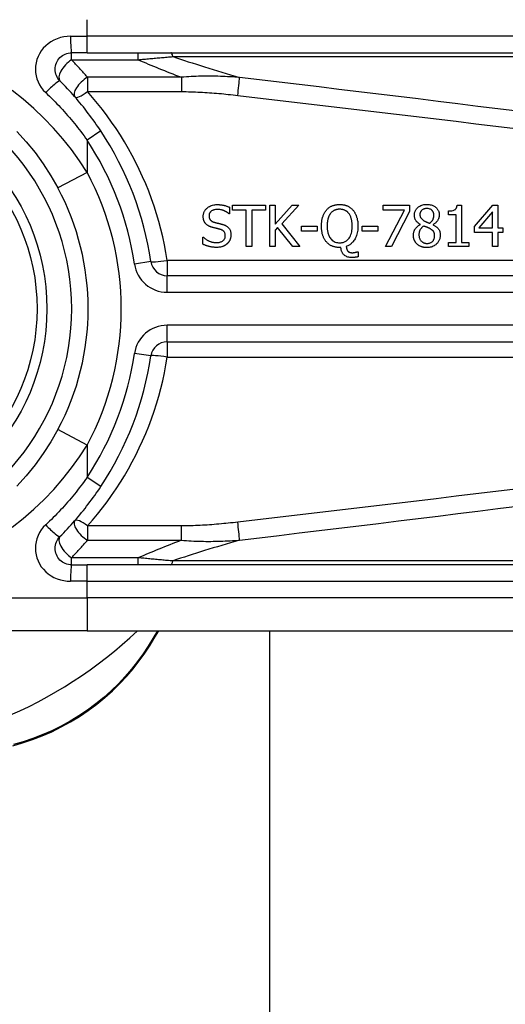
# Model space of a CAD drawing. Header units: inches. Extents: x 17 to 570, y 51 to 268.
# Tile 67 of 211: x 75.674 to 76.253, y 162.495 to 163.669. Entities that reach past the tile are written whole.
import ezdxf

# ---------------------------------------------------------------- set-up
doc = ezdxf.new("R2010")
doc.units = ezdxf.units.IN
doc.header["$MEASUREMENT"] = 0
doc.layers.add('Visible Edges(ANSI)', color=7, linetype='Continuous', lineweight=25)
doc.layers.add('Visible Tangent Edges(ANSI)', color=7, linetype='Continuous', lineweight=25)

msp = doc.modelspace()

# ---------------------------------------------------------------- linework, layer by layer
at = {"layer": 'Visible Edges(ANSI)'}
for p, q in [((75.7547, 163.6292), (75.7363, 163.6292)), ((75.7547, 163.6292), (76.4038, 163.6292)), ((75.9244, 163.4451), (75.9244, 163.4372)), ((75.928, 163.4474), (75.9675, 163.4474)), ((75.928, 163.4415), (75.928, 163.4474)), ((75.9675, 163.4474), (75.9675, 163.4415)), ((75.9725, 163.3982), (75.9725, 163.4474)), ((75.9725, 163.4474), (75.9791, 163.4474)), ((75.9791, 163.4474), (75.9791, 163.4248)), ((75.9791, 163.4248), (75.9992, 163.4474)), ((76.0072, 163.4474), (75.9868, 163.4254)), ((75.9992, 163.4474), (76.0072, 163.4474)), ((76.1076, 163.4416), (76.1076, 163.4474)), ((76.1076, 163.4474), (76.1389, 163.4474)), ((76.1389, 163.4474), (76.1389, 163.44)), ((76.1959, 163.4475), (76.201, 163.4475)), ((76.201, 163.4475), (76.201, 163.4032)), ((76.2165, 163.422), (76.2385, 163.4474)), ((76.2385, 163.4474), (76.2445, 163.4474)), ((76.2445, 163.4474), (76.2445, 163.4204)), ((75.9244, 163.4372), (75.9239, 163.4372)), ((75.9445, 163.4415), (75.928, 163.4415)), ((75.9445, 163.3982), (75.9445, 163.4415)), ((75.9675, 163.4415), (75.951, 163.4415)), ((75.951, 163.4415), (75.951, 163.3982)), ((76.133, 163.4416), (76.1076, 163.4416)), ((76.1105, 163.3982), (76.133, 163.4416)), ((76.1389, 163.44), (76.1176, 163.3982)), ((76.1857, 163.4362), (76.1857, 163.4407)), ((76.1946, 163.4362), (76.1857, 163.4362)), ((76.1946, 163.4032), (76.1946, 163.4362)), ((76.2382, 163.4396), (76.2217, 163.4204)), ((76.2382, 163.4204), (76.2382, 163.4396)), ((75.9819, 163.421), (75.9791, 163.4178)), ((75.9999, 163.3982), (75.9819, 163.421)), ((75.9868, 163.4254), (76.0084, 163.3982)), ((76.0103, 163.4167), (76.0103, 163.4227)), ((76.0103, 163.4227), (76.029, 163.4227)), ((76.029, 163.4227), (76.029, 163.4167)), ((76.0828, 163.4167), (76.0828, 163.4227)), ((76.0828, 163.4227), (76.1014, 163.4227)), ((76.1014, 163.4227), (76.1014, 163.4167)), ((76.1521, 163.4244), (76.1521, 163.4246)), ((76.1671, 163.4244), (76.1671, 163.4242)), ((76.2165, 163.4151), (76.2165, 163.422)), ((76.2217, 163.4204), (76.2382, 163.4204)), ((76.2445, 163.4204), (76.2504, 163.4204)), ((76.2504, 163.4204), (76.2504, 163.4151)), ((75.8929, 163.4093), (75.8934, 163.4093)), ((75.8929, 163.4011), (75.8929, 163.4093)), ((75.9791, 163.4178), (75.9791, 163.3982)), ((76.029, 163.4167), (76.0103, 163.4167)), ((76.1014, 163.4167), (76.0828, 163.4167)), ((76.2382, 163.4151), (76.2165, 163.4151)), ((76.2382, 163.3982), (76.2382, 163.4151)), ((76.2445, 163.4151), (76.2445, 163.3982)), ((76.2504, 163.4151), (76.2445, 163.4151)), ((75.951, 163.3982), (75.9445, 163.3982)), ((75.9791, 163.3982), (75.9725, 163.3982)), ((76.0084, 163.3982), (75.9999, 163.3982)), ((76.0573, 163.3971), (76.0558, 163.3971)), ((76.1176, 163.3982), (76.1105, 163.3982)), ((76.1857, 163.4032), (76.1946, 163.4032)), ((76.1857, 163.3982), (76.1857, 163.4032)), ((76.2097, 163.3982), (76.1857, 163.3982)), ((76.201, 163.4032), (76.2097, 163.4032)), ((76.2097, 163.4032), (76.2097, 163.3982)), ((76.2445, 163.3982), (76.2382, 163.3982)), ((76.0769, 163.3921), (76.0778, 163.3921)), ((76.0778, 163.3921), (76.0778, 163.3861)), ((76.5022, 163.3635), (75.8502, 163.3635)), ((75.8502, 163.2848), (76.5022, 163.2848)), ((75.7363, 163.019), (75.7547, 163.019)), ((76.4038, 163.019), (75.7547, 163.019)), ((75.7547, 162.9403), (75.5175, 162.9403)), ((75.7547, 162.9403), (76.4038, 162.9403)), ((75.8357, 162.9326), (75.8401, 162.9403)), ((75.9725, 149.3791), (75.9725, 162.9403))]:
    msp.add_line(p, q, dxfattribs=at)
at = {"layer": 'Visible Edges(ANSI)', "flags": 128}
for points in [[(75.7224, 163.5956), (75.7211, 163.5971), (75.72, 163.5986), (75.719, 163.6003), (75.7181, 163.602), (75.7175, 163.6038), (75.717, 163.6057), (75.7167, 163.6076), (75.7166, 163.6095), (75.7167, 163.6115), (75.717, 163.6134), (75.7175, 163.6153), (75.7181, 163.6171), (75.719, 163.6188), (75.72, 163.6205), (75.7211, 163.6221), (75.7224, 163.6235), (75.7238, 163.6248), (75.7254, 163.6259), (75.727, 163.6269), (75.7288, 163.6277), (75.7306, 163.6284), (75.7324, 163.6289), (75.7344, 163.6291), (75.7363, 163.6292)], [(75.7711, 163.536), (75.7694, 163.5386), (75.7675, 163.5413), (75.7657, 163.5439), (75.7639, 163.5466), (75.762, 163.5492), (75.7601, 163.5518), (75.7582, 163.5544), (75.7562, 163.557), (75.7542, 163.5595), (75.7523, 163.562), (75.7503, 163.5646), (75.7482, 163.5671), (75.7462, 163.5696), (75.7441, 163.572), (75.742, 163.5745), (75.7399, 163.5769), (75.7378, 163.5793), (75.7356, 163.5817), (75.7335, 163.5841), (75.7313, 163.5864), (75.7291, 163.5888), (75.7269, 163.5911), (75.7246, 163.5934), (75.7224, 163.5956)], [(75.671, 163.5354), (75.6821, 163.5231), (75.6927, 163.5102), (75.7026, 163.4967), (75.7117, 163.4826), (75.72, 163.4682)], [(75.8932, 163.4342), (75.8933, 163.435), (75.8933, 163.4358), (75.8934, 163.4366), (75.8936, 163.4373), (75.8938, 163.4381), (75.8941, 163.4389), (75.8944, 163.4396), (75.8947, 163.4403), (75.8951, 163.441), (75.8956, 163.4417), (75.8961, 163.4423), (75.8966, 163.4429), (75.8971, 163.4435), (75.8978, 163.4441), (75.8986, 163.4448), (75.8995, 163.4454), (75.9005, 163.4461), (75.9017, 163.4466), (75.903, 163.4472), (75.9043, 163.4476), (75.9057, 163.4479), (75.907, 163.4481), (75.9084, 163.4482), (75.9098, 163.4482)], [(75.9102, 163.4426), (75.9094, 163.4426), (75.9085, 163.4425), (75.9077, 163.4424), (75.9068, 163.4422), (75.906, 163.442), (75.9052, 163.4417), (75.9045, 163.4414), (75.9038, 163.4411), (75.9032, 163.4407), (75.9028, 163.4404), (75.9023, 163.44), (75.902, 163.4397), (75.9017, 163.4394), (75.9014, 163.439), (75.9012, 163.4387), (75.9009, 163.4383), (75.9007, 163.4379), (75.9005, 163.4375), (75.9004, 163.4371), (75.9003, 163.4366), (75.9002, 163.4362), (75.9001, 163.4357), (75.9001, 163.4353), (75.9001, 163.4348)], [(75.9098, 163.4482), (75.9104, 163.4482), (75.9109, 163.4482), (75.9115, 163.4482), (75.9121, 163.4482), (75.9126, 163.4481), (75.9132, 163.4481), (75.9138, 163.448), (75.9143, 163.448), (75.9149, 163.4479), (75.9154, 163.4478), (75.916, 163.4477), (75.9166, 163.4476), (75.9171, 163.4475), (75.9177, 163.4474), (75.9183, 163.4473), (75.9189, 163.4471), (75.9195, 163.447), (75.9201, 163.4468), (75.9208, 163.4465), (75.9215, 163.4463), (75.9222, 163.446), (75.9229, 163.4457), (75.9237, 163.4454), (75.9244, 163.4451)], [(75.9239, 163.4372), (75.9236, 163.4376), (75.9232, 163.4379), (75.9228, 163.4382), (75.9224, 163.4385), (75.922, 163.4387), (75.9216, 163.439), (75.9212, 163.4393), (75.9208, 163.4395), (75.9204, 163.4398), (75.92, 163.44), (75.9195, 163.4402), (75.9191, 163.4405), (75.9186, 163.4407), (75.9182, 163.4409), (75.9177, 163.4411), (75.9171, 163.4413), (75.9165, 163.4416), (75.9157, 163.4418), (75.9149, 163.442), (75.914, 163.4422), (75.913, 163.4424), (75.9121, 163.4425), (75.9112, 163.4426), (75.9102, 163.4426)], [(76.0341, 163.4227), (76.0341, 163.4235), (76.0341, 163.4243), (76.0342, 163.4251), (76.0342, 163.4259), (76.0343, 163.4267), (76.0344, 163.4275), (76.0344, 163.4283), (76.0346, 163.4291), (76.0347, 163.4299), (76.0349, 163.4307), (76.035, 163.4315), (76.0352, 163.4323), (76.0354, 163.4331), (76.0357, 163.4338), (76.036, 163.4346), (76.0363, 163.4354), (76.0366, 163.4362), (76.037, 163.437), (76.0374, 163.4378), (76.0378, 163.4386), (76.0383, 163.4394), (76.0388, 163.4402), (76.0394, 163.4409), (76.04, 163.4417)], [(76.04, 163.4417), (76.0405, 163.4423), (76.041, 163.4428), (76.0415, 163.4433), (76.0421, 163.4438), (76.0426, 163.4442), (76.0432, 163.4447), (76.0438, 163.4451), (76.0444, 163.4455), (76.0451, 163.4458), (76.0457, 163.4462), (76.0464, 163.4465), (76.0471, 163.4468), (76.0478, 163.4471), (76.0485, 163.4473), (76.0492, 163.4475), (76.0499, 163.4477), (76.0506, 163.4479), (76.0514, 163.448), (76.0521, 163.4481), (76.0528, 163.4482), (76.0536, 163.4483), (76.0543, 163.4484), (76.0551, 163.4484), (76.0558, 163.4484)], [(76.0559, 163.4427), (76.0554, 163.4427), (76.055, 163.4427), (76.0545, 163.4427), (76.0541, 163.4427), (76.0537, 163.4426), (76.0532, 163.4426), (76.0528, 163.4425), (76.0524, 163.4424), (76.0519, 163.4423), (76.0515, 163.4422), (76.0511, 163.4421), (76.0507, 163.4419), (76.0503, 163.4418), (76.0498, 163.4416), (76.0494, 163.4414), (76.0489, 163.4411), (76.0484, 163.4408), (76.0479, 163.4405), (76.0474, 163.4401), (76.0468, 163.4397), (76.0463, 163.4392), (76.0458, 163.4387), (76.0454, 163.4382), (76.0449, 163.4376)], [(76.0558, 163.4484), (76.0565, 163.4484), (76.0571, 163.4484), (76.0577, 163.4483), (76.0584, 163.4483), (76.059, 163.4482), (76.0596, 163.4481), (76.0602, 163.448), (76.0609, 163.4479), (76.0615, 163.4478), (76.0621, 163.4476), (76.0627, 163.4475), (76.0633, 163.4473), (76.0639, 163.4471), (76.0645, 163.4468), (76.0651, 163.4466), (76.0658, 163.4462), (76.0665, 163.4459), (76.0673, 163.4454), (76.068, 163.4449), (76.0688, 163.4444), (76.0696, 163.4438), (76.0703, 163.4431), (76.071, 163.4424), (76.0717, 163.4417)], [(76.0668, 163.4376), (76.0664, 163.438), (76.0661, 163.4384), (76.0657, 163.4388), (76.0654, 163.4392), (76.065, 163.4395), (76.0646, 163.4399), (76.0642, 163.4402), (76.0638, 163.4405), (76.0634, 163.4408), (76.0629, 163.441), (76.0624, 163.4413), (76.062, 163.4415), (76.0615, 163.4417), (76.061, 163.4419), (76.0605, 163.4421), (76.06, 163.4422), (76.0595, 163.4423), (76.059, 163.4425), (76.0585, 163.4425), (76.058, 163.4426), (76.0574, 163.4427), (76.0569, 163.4427), (76.0564, 163.4427), (76.0559, 163.4427)], [(76.0717, 163.4417), (76.0722, 163.4412), (76.0726, 163.4406), (76.073, 163.44), (76.0734, 163.4394), (76.0738, 163.4388), (76.0741, 163.4382), (76.0745, 163.4375), (76.0748, 163.4369), (76.0751, 163.4362), (76.0754, 163.4356), (76.0756, 163.4349), (76.0759, 163.4342), (76.0761, 163.4334), (76.0763, 163.4327), (76.0766, 163.4319), (76.0768, 163.431), (76.0769, 163.4301), (76.0771, 163.4292), (76.0773, 163.4282), (76.0774, 163.4272), (76.0775, 163.4262), (76.0775, 163.4251), (76.0776, 163.4239), (76.0776, 163.4227)], [(76.1449, 163.4355), (76.1449, 163.4363), (76.145, 163.437), (76.1451, 163.4377), (76.1452, 163.4385), (76.1454, 163.4392), (76.1457, 163.4399), (76.146, 163.4406), (76.1463, 163.4412), (76.1467, 163.4419), (76.1471, 163.4425), (76.1475, 163.4431), (76.148, 163.4437), (76.1485, 163.4442), (76.1491, 163.4448), (76.1498, 163.4454), (76.1506, 163.4459), (76.1515, 163.4465), (76.1526, 163.447), (76.1537, 163.4475), (76.1549, 163.4479), (76.1561, 163.4482), (76.1573, 163.4483), (76.1585, 163.4485), (76.1598, 163.4485)], [(76.1597, 163.4436), (76.159, 163.4436), (76.1582, 163.4435), (76.1574, 163.4434), (76.1567, 163.4432), (76.156, 163.443), (76.1553, 163.4427), (76.1548, 163.4423), (76.1543, 163.442), (76.1539, 163.4417), (76.1535, 163.4414), (76.1532, 163.4411), (76.153, 163.4408), (76.1528, 163.4405), (76.1525, 163.4401), (76.1523, 163.4398), (76.1522, 163.4394), (76.152, 163.439), (76.1519, 163.4387), (76.1518, 163.4383), (76.1517, 163.4379), (76.1516, 163.4375), (76.1516, 163.4371), (76.1516, 163.4367), (76.1515, 163.4363)], [(76.1681, 163.4359), (76.1681, 163.4363), (76.1681, 163.4367), (76.168, 163.4371), (76.168, 163.4374), (76.1679, 163.4378), (76.1678, 163.4382), (76.1677, 163.4386), (76.1675, 163.439), (76.1674, 163.4393), (76.1672, 163.4397), (76.167, 163.44), (76.1668, 163.4403), (76.1666, 163.4406), (76.1663, 163.4409), (76.166, 163.4412), (76.1657, 163.4415), (76.1653, 163.4419), (76.1648, 163.4423), (76.1641, 163.4427), (76.1633, 163.443), (76.1624, 163.4433), (76.1615, 163.4435), (76.1606, 163.4436), (76.1597, 163.4436)], [(76.1598, 163.4485), (76.1611, 163.4484), (76.1624, 163.4483), (76.1637, 163.4481), (76.165, 163.4478), (76.1663, 163.4474), (76.1675, 163.4469), (76.1685, 163.4464), (76.1694, 163.4458), (76.1702, 163.4453), (76.1708, 163.4447), (76.1713, 163.4442), (76.1718, 163.4437), (76.1722, 163.4432), (76.1726, 163.4426), (76.173, 163.442), (76.1733, 163.4414), (76.1736, 163.4408), (76.1739, 163.4401), (76.1741, 163.4394), (76.1743, 163.4388), (76.1744, 163.4381), (76.1745, 163.4374), (76.1745, 163.4367), (76.1746, 163.436)], [(76.1857, 163.4407), (76.1871, 163.4407), (76.1884, 163.4408), (76.1897, 163.441), (76.191, 163.4412), (76.1921, 163.4416), (76.1929, 163.442), (76.1935, 163.4423), (76.1938, 163.4426), (76.194, 163.4428), (76.1943, 163.4431), (76.1945, 163.4433), (76.1947, 163.4436), (76.1949, 163.4439), (76.195, 163.4442), (76.1952, 163.4445), (76.1953, 163.4448), (76.1954, 163.4452), (76.1955, 163.4455), (76.1956, 163.4458), (76.1957, 163.4462), (76.1957, 163.4465), (76.1958, 163.4468), (76.1958, 163.4472), (76.1959, 163.4475)], [(75.8964, 163.4253), (75.8962, 163.4255), (75.896, 163.4257), (75.8958, 163.426), (75.8957, 163.4262), (75.8955, 163.4264), (75.8953, 163.4267), (75.8952, 163.4269), (75.895, 163.4272), (75.8949, 163.4274), (75.8947, 163.4277), (75.8946, 163.428), (75.8945, 163.4282), (75.8943, 163.4285), (75.8942, 163.4288), (75.8941, 163.429), (75.894, 163.4293), (75.8939, 163.4297), (75.8937, 163.4301), (75.8936, 163.4306), (75.8935, 163.4312), (75.8934, 163.4318), (75.8933, 163.4325), (75.8933, 163.4333), (75.8932, 163.4342)], [(75.9001, 163.4348), (75.9001, 163.4342), (75.9001, 163.4337), (75.9002, 163.4331), (75.9003, 163.4325), (75.9005, 163.4319), (75.9007, 163.4314), (75.901, 163.4309), (75.9013, 163.4305), (75.9015, 163.4301), (75.9018, 163.4298), (75.9021, 163.4295), (75.9024, 163.4292), (75.9027, 163.429), (75.903, 163.4288), (75.9033, 163.4285), (75.9036, 163.4283), (75.904, 163.4282), (75.9043, 163.428), (75.9046, 163.4278), (75.905, 163.4277), (75.9054, 163.4275), (75.9057, 163.4274), (75.9061, 163.4273), (75.9065, 163.4272)], [(76.0449, 163.4376), (76.0446, 163.4372), (76.0444, 163.4368), (76.0441, 163.4364), (76.0438, 163.436), (76.0436, 163.4355), (76.0434, 163.4351), (76.0431, 163.4346), (76.0429, 163.4342), (76.0427, 163.4337), (76.0426, 163.4332), (76.0424, 163.4328), (76.0422, 163.4323), (76.0421, 163.4317), (76.0419, 163.4312), (76.0418, 163.4306), (76.0416, 163.4299), (76.0415, 163.4292), (76.0413, 163.4284), (76.0412, 163.4276), (76.0411, 163.4267), (76.041, 163.4258), (76.041, 163.4248), (76.0409, 163.4238), (76.0409, 163.4227)], [(76.0708, 163.4227), (76.0708, 163.4233), (76.0708, 163.4238), (76.0708, 163.4244), (76.0707, 163.4249), (76.0707, 163.4255), (76.0707, 163.426), (76.0706, 163.4266), (76.0705, 163.4272), (76.0705, 163.4277), (76.0704, 163.4283), (76.0703, 163.4288), (76.0702, 163.4294), (76.0701, 163.4299), (76.07, 163.4304), (76.0698, 163.431), (76.0697, 163.4315), (76.0695, 163.4321), (76.0693, 163.4328), (76.069, 163.4335), (76.0687, 163.4343), (76.0683, 163.4351), (76.0679, 163.436), (76.0674, 163.4368), (76.0668, 163.4376)], [(76.1521, 163.4246), (76.1516, 163.4249), (76.1512, 163.4251), (76.1508, 163.4254), (76.1504, 163.4257), (76.15, 163.426), (76.1496, 163.4263), (76.1493, 163.4266), (76.1489, 163.4269), (76.1485, 163.4272), (76.1482, 163.4275), (76.1478, 163.4279), (76.1475, 163.4282), (76.1472, 163.4286), (76.1469, 163.429), (76.1466, 163.4294), (76.1463, 163.4299), (76.146, 163.4304), (76.1457, 163.431), (76.1455, 163.4317), (76.1453, 163.4325), (76.1451, 163.4332), (76.145, 163.434), (76.1449, 163.4348), (76.1449, 163.4355)], [(76.1515, 163.4363), (76.1515, 163.436), (76.1516, 163.4358), (76.1516, 163.4355), (76.1516, 163.4352), (76.1516, 163.435), (76.1517, 163.4347), (76.1517, 163.4345), (76.1518, 163.4342), (76.1519, 163.434), (76.1519, 163.4337), (76.152, 163.4335), (76.1521, 163.4332), (76.1523, 163.4329), (76.1524, 163.4326), (76.1526, 163.4323), (76.1529, 163.4319), (76.1532, 163.4315), (76.1536, 163.4311), (76.154, 163.4307), (76.1544, 163.4304), (76.1548, 163.43), (76.1553, 163.4297), (76.1558, 163.4294), (76.1563, 163.4291)], [(76.1632, 163.426), (76.1634, 163.4262), (76.1636, 163.4264), (76.1639, 163.4266), (76.1641, 163.4268), (76.1643, 163.427), (76.1645, 163.4271), (76.1647, 163.4273), (76.1649, 163.4276), (76.1651, 163.4278), (76.1653, 163.428), (76.1655, 163.4282), (76.1657, 163.4284), (76.1659, 163.4286), (76.1661, 163.4289), (76.1663, 163.4291), (76.1664, 163.4293), (76.1666, 163.4296), (76.1668, 163.43), (76.1671, 163.4305), (76.1674, 163.4313), (76.1677, 163.4323), (76.1679, 163.4335), (76.1681, 163.4347), (76.1681, 163.4359)], [(76.1746, 163.436), (76.1745, 163.4355), (76.1745, 163.4351), (76.1745, 163.4346), (76.1744, 163.4342), (76.1743, 163.4337), (76.1742, 163.4333), (76.1741, 163.4329), (76.174, 163.4324), (76.1739, 163.432), (76.1737, 163.4316), (76.1735, 163.4311), (76.1733, 163.4306), (76.173, 163.4301), (76.1727, 163.4296), (76.1723, 163.429), (76.1719, 163.4284), (76.1714, 163.4278), (76.1709, 163.4272), (76.1703, 163.4266), (76.1697, 163.4261), (76.1691, 163.4256), (76.1685, 163.4252), (76.1678, 163.4247), (76.1671, 163.4244)], [(75.9046, 163.4209), (75.9043, 163.421), (75.904, 163.4211), (75.9037, 163.4212), (75.9034, 163.4213), (75.9031, 163.4213), (75.9028, 163.4214), (75.9026, 163.4215), (75.9023, 163.4216), (75.902, 163.4217), (75.9017, 163.4219), (75.9014, 163.422), (75.9012, 163.4221), (75.9009, 163.4222), (75.9006, 163.4223), (75.9003, 163.4225), (75.9001, 163.4226), (75.8998, 163.4227), (75.8994, 163.4229), (75.899, 163.4232), (75.8986, 163.4235), (75.8981, 163.4238), (75.8975, 163.4242), (75.897, 163.4247), (75.8964, 163.4253)], [(75.9135, 163.4187), (75.9131, 163.4188), (75.9127, 163.4189), (75.9124, 163.419), (75.9121, 163.4191), (75.9118, 163.4191), (75.9115, 163.4192), (75.9112, 163.4193), (75.9109, 163.4194), (75.9107, 163.4194), (75.9104, 163.4195), (75.9101, 163.4196), (75.9098, 163.4196), (75.9095, 163.4197), (75.9092, 163.4198), (75.9088, 163.4199), (75.9085, 163.42), (75.9081, 163.42), (75.9077, 163.4201), (75.9073, 163.4203), (75.9068, 163.4204), (75.9063, 163.4205), (75.9058, 163.4206), (75.9052, 163.4208), (75.9046, 163.4209)], [(75.9065, 163.4272), (75.9069, 163.4271), (75.9074, 163.4269), (75.9078, 163.4268), (75.9083, 163.4267), (75.9087, 163.4266), (75.9092, 163.4265), (75.9096, 163.4264), (75.91, 163.4263), (75.9105, 163.4262), (75.9109, 163.4261), (75.9113, 163.426), (75.9118, 163.4259), (75.9122, 163.4258), (75.9126, 163.4257), (75.913, 163.4256), (75.9134, 163.4255), (75.9138, 163.4254), (75.9142, 163.4252), (75.9146, 163.4251), (75.915, 163.425), (75.9154, 163.4249), (75.9158, 163.4248), (75.9162, 163.4247), (75.9166, 163.4246)], [(75.9195, 163.4112), (75.9195, 163.4118), (75.9195, 163.4124), (75.9194, 163.413), (75.9192, 163.4136), (75.919, 163.4142), (75.9188, 163.4147), (75.9185, 163.4152), (75.9183, 163.4157), (75.918, 163.416), (75.9177, 163.4163), (75.9175, 163.4166), (75.9172, 163.4168), (75.917, 163.417), (75.9167, 163.4172), (75.9164, 163.4174), (75.9161, 163.4176), (75.9158, 163.4178), (75.9154, 163.4179), (75.9151, 163.4181), (75.9148, 163.4182), (75.9145, 163.4184), (75.9141, 163.4185), (75.9138, 163.4186), (75.9135, 163.4187)], [(75.9166, 163.4246), (75.9171, 163.4244), (75.9176, 163.4242), (75.9181, 163.4241), (75.9187, 163.4238), (75.9192, 163.4236), (75.9197, 163.4234), (75.9202, 163.4231), (75.9206, 163.4228), (75.9211, 163.4226), (75.9216, 163.4222), (75.922, 163.4219), (75.9225, 163.4215), (75.9229, 163.4211), (75.9234, 163.4206), (75.9239, 163.42), (75.9244, 163.4193), (75.9249, 163.4185), (75.9253, 163.4176), (75.9256, 163.4168), (75.9259, 163.4159), (75.9261, 163.415), (75.9262, 163.4141), (75.9263, 163.4131), (75.9263, 163.4122)], [(76.04, 163.4038), (76.0395, 163.4044), (76.039, 163.405), (76.0386, 163.4057), (76.0381, 163.4063), (76.0377, 163.407), (76.0374, 163.4076), (76.037, 163.4083), (76.0367, 163.409), (76.0364, 163.4097), (76.0361, 163.4104), (76.0358, 163.4112), (76.0356, 163.4119), (76.0354, 163.4127), (76.0351, 163.4135), (76.035, 163.4143), (76.0348, 163.4152), (76.0346, 163.416), (76.0345, 163.4169), (76.0344, 163.4178), (76.0343, 163.4187), (76.0342, 163.4197), (76.0341, 163.4207), (76.0341, 163.4217), (76.0341, 163.4227)], [(76.0409, 163.4227), (76.0409, 163.4217), (76.041, 163.4207), (76.041, 163.4196), (76.0411, 163.4186), (76.0412, 163.4176), (76.0414, 163.4166), (76.0416, 163.4156), (76.0418, 163.4145), (76.0421, 163.4136), (76.0424, 163.4126), (76.0428, 163.4116), (76.0433, 163.4106), (76.0438, 163.4096), (76.0445, 163.4085), (76.0453, 163.4075), (76.0462, 163.4065), (76.0471, 163.4056), (76.0482, 163.4049), (76.0494, 163.4042), (76.0506, 163.4036), (76.0519, 163.4032), (76.0532, 163.4029), (76.0545, 163.4028), (76.0559, 163.4027)], [(76.0559, 163.4027), (76.0567, 163.4027), (76.0575, 163.4028), (76.0584, 163.4029), (76.0592, 163.403), (76.06, 163.4032), (76.0608, 163.4035), (76.0616, 163.4038), (76.0623, 163.4042), (76.0631, 163.4046), (76.0638, 163.405), (76.0644, 163.4055), (76.0651, 163.4061), (76.0657, 163.4066), (76.0664, 163.4074), (76.0671, 163.4083), (76.0679, 163.4095), (76.0686, 163.4109), (76.0693, 163.4125), (76.0698, 163.4142), (76.0702, 163.4158), (76.0705, 163.4175), (76.0706, 163.4193), (76.0708, 163.421), (76.0708, 163.4227)], [(76.0776, 163.4227), (76.0776, 163.4211), (76.0775, 163.4195), (76.0773, 163.4179), (76.0771, 163.4163), (76.0768, 163.4147), (76.0765, 163.4131), (76.076, 163.4116), (76.0754, 163.4101), (76.0748, 163.4087), (76.0742, 163.4074), (76.0735, 163.4063), (76.0728, 163.4053), (76.0721, 163.4044), (76.0714, 163.4036), (76.0708, 163.4029), (76.0701, 163.4023), (76.0694, 163.4016), (76.0686, 163.4011), (76.0679, 163.4005), (76.0671, 163.4001), (76.0662, 163.3996), (76.0654, 163.3992), (76.0645, 163.3988), (76.0636, 163.3985)], [(76.1437, 163.4118), (76.1437, 163.4123), (76.1438, 163.4128), (76.1438, 163.4134), (76.1439, 163.4139), (76.144, 163.4144), (76.1441, 163.4149), (76.1442, 163.4154), (76.1444, 163.4159), (76.1445, 163.4164), (76.1447, 163.4169), (76.145, 163.4175), (76.1452, 163.418), (76.1455, 163.4186), (76.1459, 163.4191), (76.1463, 163.4197), (76.1468, 163.4203), (76.1473, 163.4209), (76.1479, 163.4215), (76.1485, 163.4221), (76.1492, 163.4227), (76.1498, 163.4232), (76.1506, 163.4236), (76.1513, 163.424), (76.1521, 163.4244)], [(76.156, 163.4228), (76.1557, 163.4225), (76.1553, 163.4223), (76.155, 163.422), (76.1546, 163.4217), (76.1543, 163.4215), (76.154, 163.4212), (76.1537, 163.4209), (76.1534, 163.4205), (76.1532, 163.4202), (76.1529, 163.4199), (76.1526, 163.4195), (76.1524, 163.4192), (76.1521, 163.4188), (76.1519, 163.4184), (76.1516, 163.4179), (76.1514, 163.4174), (76.1512, 163.4168), (76.151, 163.4162), (76.1508, 163.4156), (76.1506, 163.4149), (76.1505, 163.4143), (76.1504, 163.4136), (76.1504, 163.4129), (76.1504, 163.4122)], [(76.1632, 163.4197), (76.1631, 163.4198), (76.1629, 163.4199), (76.1628, 163.42), (76.1626, 163.42), (76.1624, 163.4201), (76.1622, 163.4202), (76.162, 163.4203), (76.1618, 163.4204), (76.1616, 163.4205), (76.1614, 163.4206), (76.1611, 163.4207), (76.1609, 163.4208), (76.1606, 163.4209), (76.1603, 163.421), (76.16, 163.4212), (76.1596, 163.4213), (76.1593, 163.4214), (76.1589, 163.4216), (76.1585, 163.4218), (76.158, 163.4219), (76.1576, 163.4221), (76.1571, 163.4223), (76.1566, 163.4225), (76.156, 163.4228)], [(76.1563, 163.4291), (76.1564, 163.429), (76.1565, 163.4289), (76.1567, 163.4288), (76.1569, 163.4287), (76.1571, 163.4286), (76.1574, 163.4285), (76.1576, 163.4284), (76.1579, 163.4283), (76.1582, 163.4281), (76.1585, 163.428), (76.1588, 163.4278), (76.1591, 163.4277), (76.1594, 163.4275), (76.1597, 163.4274), (76.16, 163.4273), (76.1604, 163.4271), (76.1607, 163.427), (76.1611, 163.4268), (76.1614, 163.4267), (76.1618, 163.4265), (76.1621, 163.4264), (76.1625, 163.4263), (76.1628, 163.4261), (76.1632, 163.426)], [(76.169, 163.4112), (76.169, 163.4118), (76.169, 163.4123), (76.1689, 163.4128), (76.1688, 163.4134), (76.1687, 163.4139), (76.1686, 163.4144), (76.1684, 163.4149), (76.1682, 163.4154), (76.168, 163.4158), (76.1678, 163.4161), (76.1675, 163.4165), (76.1673, 163.4168), (76.167, 163.417), (76.1667, 163.4173), (76.1664, 163.4176), (76.1661, 163.4178), (76.1658, 163.4181), (76.1655, 163.4183), (76.1651, 163.4186), (76.1647, 163.4188), (76.1644, 163.419), (76.164, 163.4193), (76.1636, 163.4195), (76.1632, 163.4197)], [(76.1671, 163.4242), (76.1678, 163.4238), (76.1684, 163.4235), (76.1691, 163.4231), (76.1698, 163.4227), (76.1704, 163.4222), (76.171, 163.4218), (76.1716, 163.4213), (76.1722, 163.4208), (76.1728, 163.4202), (76.1733, 163.4197), (76.1737, 163.4191), (76.1741, 163.4186), (76.1744, 163.4181), (76.1747, 163.4175), (76.1749, 163.417), (76.1751, 163.4164), (76.1753, 163.4159), (76.1754, 163.4153), (76.1755, 163.4148), (76.1756, 163.4142), (76.1757, 163.4136), (76.1758, 163.413), (76.1758, 163.4125), (76.1758, 163.4119)], [(75.8934, 163.4093), (75.8938, 163.4089), (75.8943, 163.4085), (75.8948, 163.4081), (75.8953, 163.4077), (75.8958, 163.4073), (75.8963, 163.4069), (75.8969, 163.4066), (75.8974, 163.4063), (75.8979, 163.4059), (75.8985, 163.4056), (75.899, 163.4054), (75.8996, 163.4051), (75.9002, 163.4048), (75.9008, 163.4046), (75.9014, 163.4043), (75.9021, 163.4041), (75.9028, 163.4039), (75.9035, 163.4036), (75.9043, 163.4035), (75.9051, 163.4033), (75.9059, 163.4031), (75.9068, 163.403), (75.9077, 163.403), (75.9086, 163.4029)], [(75.9086, 163.4029), (75.9094, 163.403), (75.9103, 163.403), (75.9113, 163.4031), (75.9121, 163.4032), (75.913, 163.4034), (75.9139, 163.4037), (75.9147, 163.404), (75.9154, 163.4043), (75.916, 163.4047), (75.9165, 163.405), (75.9169, 163.4054), (75.9173, 163.4057), (75.9177, 163.4061), (75.918, 163.4064), (75.9183, 163.4068), (75.9185, 163.4073), (75.9188, 163.4077), (75.919, 163.4082), (75.9192, 163.4087), (75.9193, 163.4091), (75.9194, 163.4096), (75.9195, 163.4101), (75.9195, 163.4106), (75.9195, 163.4112)], [(75.9263, 163.4122), (75.9263, 163.4117), (75.9263, 163.4112), (75.9263, 163.4107), (75.9262, 163.4102), (75.9261, 163.4098), (75.926, 163.4093), (75.9259, 163.4088), (75.9258, 163.4084), (75.9257, 163.4079), (75.9255, 163.4074), (75.9254, 163.407), (75.9252, 163.4065), (75.925, 163.4061), (75.9248, 163.4056), (75.9245, 163.4052), (75.9243, 163.4048), (75.924, 163.4044), (75.9238, 163.4039), (75.9235, 163.4036), (75.9232, 163.4032), (75.9229, 163.4028), (75.9226, 163.4024), (75.9222, 163.4021), (75.9219, 163.4017)], [(76.148, 163.4013), (76.1477, 163.4016), (76.1474, 163.4019), (76.1471, 163.4022), (76.1468, 163.4025), (76.1466, 163.4028), (76.1463, 163.4031), (76.1461, 163.4035), (76.1459, 163.4038), (76.1457, 163.4042), (76.1455, 163.4045), (76.1453, 163.4049), (76.1451, 163.4053), (76.1449, 163.4056), (76.1448, 163.406), (76.1446, 163.4065), (76.1444, 163.407), (76.1443, 163.4075), (76.1441, 163.4081), (76.144, 163.4087), (76.1439, 163.4093), (76.1438, 163.4099), (76.1438, 163.4105), (76.1437, 163.4111), (76.1437, 163.4118)], [(76.1504, 163.4122), (76.1504, 163.4114), (76.1505, 163.4107), (76.1506, 163.4099), (76.1508, 163.4091), (76.151, 163.4084), (76.1513, 163.4076), (76.1516, 163.407), (76.152, 163.4063), (76.1523, 163.4058), (76.1527, 163.4052), (76.1532, 163.4048), (76.1536, 163.4044), (76.154, 163.404), (76.1544, 163.4036), (76.1549, 163.4033), (76.1554, 163.403), (76.1559, 163.4028), (76.1565, 163.4025), (76.157, 163.4023), (76.1576, 163.4022), (76.1581, 163.4021), (76.1587, 163.402), (76.1593, 163.402), (76.1598, 163.4019)], [(76.1758, 163.4119), (76.1758, 163.411), (76.1757, 163.4102), (76.1756, 163.4093), (76.1754, 163.4085), (76.1752, 163.4076), (76.1749, 163.4068), (76.1746, 163.406), (76.1742, 163.4052), (76.1738, 163.4045), (76.1734, 163.4038), (76.1728, 163.4031), (76.1723, 163.4024), (76.1717, 163.4018), (76.171, 163.4011), (76.1703, 163.4005), (76.1694, 163.3998), (76.1684, 163.3992), (76.1673, 163.3986), (76.1661, 163.3981), (76.1649, 163.3977), (76.1636, 163.3974), (76.1624, 163.3972), (76.1611, 163.3971), (76.1598, 163.397)], [(76.1598, 163.4019), (76.1606, 163.402), (76.1614, 163.402), (76.1622, 163.4022), (76.1629, 163.4024), (76.1637, 163.4026), (76.1644, 163.4029), (76.165, 163.4032), (76.1655, 163.4036), (76.166, 163.404), (76.1664, 163.4044), (76.1668, 163.4048), (76.1672, 163.4052), (76.1675, 163.4056), (76.1678, 163.4061), (76.168, 163.4065), (76.1682, 163.407), (76.1684, 163.4075), (76.1686, 163.408), (76.1687, 163.4086), (76.1688, 163.4091), (76.1689, 163.4096), (76.169, 163.4102), (76.169, 163.4107), (76.169, 163.4112)], [(75.909, 163.3973), (75.9083, 163.3973), (75.9076, 163.3973), (75.9069, 163.3973), (75.9062, 163.3974), (75.9055, 163.3974), (75.9048, 163.3975), (75.9041, 163.3976), (75.9034, 163.3977), (75.9027, 163.3978), (75.902, 163.3979), (75.9013, 163.398), (75.9006, 163.3982), (75.9, 163.3984), (75.8993, 163.3986), (75.8986, 163.3988), (75.898, 163.399), (75.8973, 163.3992), (75.8967, 163.3995), (75.896, 163.3997), (75.8954, 163.4), (75.8948, 163.4003), (75.8941, 163.4005), (75.8935, 163.4008), (75.8929, 163.4011)], [(75.9219, 163.4017), (75.9216, 163.4015), (75.9213, 163.4012), (75.921, 163.401), (75.9206, 163.4007), (75.9203, 163.4005), (75.92, 163.4003), (75.9197, 163.4), (75.9193, 163.3998), (75.919, 163.3996), (75.9187, 163.3994), (75.9183, 163.3992), (75.918, 163.3991), (75.9176, 163.3989), (75.9172, 163.3987), (75.9169, 163.3986), (75.9165, 163.3984), (75.916, 163.3983), (75.9155, 163.3981), (75.9148, 163.3979), (75.9139, 163.3977), (75.9129, 163.3975), (75.9118, 163.3974), (75.9105, 163.3973), (75.909, 163.3973)], [(76.0558, 163.3971), (76.0551, 163.3971), (76.0543, 163.3972), (76.0536, 163.3972), (76.0529, 163.3973), (76.0521, 163.3974), (76.0514, 163.3975), (76.0507, 163.3976), (76.05, 163.3978), (76.0493, 163.398), (76.0485, 163.3982), (76.0478, 163.3984), (76.0472, 163.3987), (76.0465, 163.399), (76.0458, 163.3993), (76.0451, 163.3996), (76.0445, 163.4), (76.0439, 163.4004), (76.0432, 163.4008), (76.0426, 163.4013), (76.0421, 163.4017), (76.0415, 163.4022), (76.041, 163.4027), (76.0405, 163.4033), (76.04, 163.4038)], [(76.0701, 163.3852), (76.0689, 163.3852), (76.0678, 163.3853), (76.0666, 163.3855), (76.0655, 163.3858), (76.0644, 163.3862), (76.0634, 163.3867), (76.0625, 163.3872), (76.0618, 163.3877), (76.0612, 163.3882), (76.0607, 163.3887), (76.0602, 163.3892), (76.0598, 163.3897), (76.0594, 163.3902), (76.0591, 163.3908), (76.0588, 163.3914), (76.0585, 163.392), (76.0582, 163.3926), (76.058, 163.3932), (76.0578, 163.3938), (76.0577, 163.3945), (76.0576, 163.3951), (76.0575, 163.3958), (76.0574, 163.3965), (76.0573, 163.3971)], [(76.0636, 163.3985), (76.0637, 163.3983), (76.0637, 163.3981), (76.0637, 163.3979), (76.0637, 163.3977), (76.0638, 163.3975), (76.0638, 163.3973), (76.0638, 163.3971), (76.0639, 163.3969), (76.0639, 163.3967), (76.0639, 163.3965), (76.064, 163.3963), (76.064, 163.3961), (76.0641, 163.3959), (76.0641, 163.3957), (76.0642, 163.3955), (76.0643, 163.3953), (76.0643, 163.3951), (76.0644, 163.3948), (76.0645, 163.3945), (76.0647, 163.3942), (76.0649, 163.3938), (76.0651, 163.3935), (76.0653, 163.3932), (76.0655, 163.3929)], [(76.1598, 163.397), (76.1593, 163.397), (76.1589, 163.3971), (76.1584, 163.3971), (76.158, 163.3971), (76.1576, 163.3971), (76.1571, 163.3972), (76.1567, 163.3972), (76.1563, 163.3973), (76.1558, 163.3974), (76.1554, 163.3975), (76.155, 163.3976), (76.1546, 163.3977), (76.1541, 163.3978), (76.1537, 163.3979), (76.1533, 163.3981), (76.1529, 163.3982), (76.1524, 163.3984), (76.1518, 163.3987), (76.1512, 163.399), (76.1505, 163.3993), (76.1498, 163.3998), (76.1492, 163.4002), (76.1486, 163.4007), (76.148, 163.4013)], [(76.0655, 163.3929), (76.0657, 163.3927), (76.0658, 163.3926), (76.066, 163.3924), (76.0662, 163.3923), (76.0664, 163.3921), (76.0665, 163.392), (76.0667, 163.3919), (76.0669, 163.3917), (76.0671, 163.3916), (76.0673, 163.3915), (76.0675, 163.3914), (76.0678, 163.3913), (76.068, 163.3913), (76.0682, 163.3912), (76.0685, 163.3911), (76.0688, 163.3911), (76.0691, 163.391), (76.0694, 163.391), (76.0697, 163.391), (76.07, 163.3909), (76.0703, 163.3909), (76.0706, 163.3909), (76.0709, 163.3909), (76.0712, 163.3909)], [(76.0778, 163.3861), (76.0774, 163.386), (76.077, 163.3859), (76.0766, 163.3858), (76.0762, 163.3858), (76.0758, 163.3857), (76.0755, 163.3856), (76.0751, 163.3856), (76.0748, 163.3855), (76.0745, 163.3855), (76.0742, 163.3855), (76.0739, 163.3854), (76.0736, 163.3854), (76.0733, 163.3854), (76.073, 163.3853), (76.0727, 163.3853), (76.0724, 163.3853), (76.0721, 163.3853), (76.0718, 163.3852), (76.0716, 163.3852), (76.0713, 163.3852), (76.071, 163.3852), (76.0707, 163.3852), (76.0704, 163.3852), (76.0701, 163.3852)], [(76.0712, 163.3909), (76.0714, 163.3909), (76.0715, 163.3909), (76.0717, 163.3909), (76.0719, 163.3909), (76.072, 163.3909), (76.0722, 163.391), (76.0724, 163.391), (76.0726, 163.391), (76.0727, 163.391), (76.0729, 163.391), (76.0731, 163.3911), (76.0733, 163.3911), (76.0734, 163.3911), (76.0736, 163.3912), (76.0738, 163.3912), (76.0739, 163.3912), (76.0741, 163.3913), (76.0743, 163.3913), (76.0745, 163.3914), (76.0749, 163.3914), (76.0753, 163.3916), (76.0759, 163.3917), (76.0764, 163.3919), (76.0769, 163.3921)], [(75.72, 163.1801), (75.7117, 163.1656), (75.7026, 163.1515), (75.6928, 163.138), (75.6822, 163.125), (75.671, 163.1127)], [(75.7224, 163.0526), (75.7246, 163.0549), (75.7269, 163.0572), (75.7291, 163.0595), (75.7313, 163.0618), (75.7335, 163.0642), (75.7356, 163.0665), (75.7378, 163.0689), (75.7399, 163.0713), (75.742, 163.0738), (75.7441, 163.0762), (75.7462, 163.0787), (75.7482, 163.0812), (75.7503, 163.0837), (75.7523, 163.0862), (75.7542, 163.0887), (75.7562, 163.0913), (75.7582, 163.0939), (75.7601, 163.0964), (75.762, 163.099), (75.7639, 163.1017), (75.7657, 163.1043), (75.7675, 163.1069), (75.7694, 163.1096), (75.7711, 163.1123)], [(75.7363, 163.019), (75.7344, 163.0191), (75.7325, 163.0194), (75.7306, 163.0199), (75.7288, 163.0205), (75.727, 163.0213), (75.7254, 163.0223), (75.7238, 163.0235), (75.7224, 163.0247), (75.7211, 163.0262), (75.72, 163.0277), (75.719, 163.0294), (75.7181, 163.0311), (75.7175, 163.0329), (75.717, 163.0348), (75.7167, 163.0367), (75.7166, 163.0387), (75.7167, 163.0406), (75.717, 163.0425), (75.7175, 163.0444), (75.7181, 163.0462), (75.7189, 163.048), (75.7199, 163.0496), (75.7211, 163.0512), (75.7224, 163.0526)], [(75.6661, 162.8034), (75.6778, 162.8067), (75.6895, 162.8106), (75.7012, 162.8151), (75.7127, 162.8201), (75.724, 162.8257), (75.735, 162.8318), (75.7458, 162.8383), (75.7562, 162.8454), (75.7663, 162.8528), (75.7759, 162.8607), (75.7851, 162.8689), (75.7938, 162.8774), (75.802, 162.8862), (75.8097, 162.8952), (75.8169, 162.9044), (75.8237, 162.9137), (75.8299, 162.9231), (75.8357, 162.9326)]]:
    msp.add_lwpolyline(points, dxfattribs=at)
at = {"layer": 'Visible Edges(ANSI)'}
msp.add_circle((75.451, 163.3241), 0.2559, dxfattribs=at)
for centre, radius, start, end in [((75.451, 163.3241), 0.3839, 8.4133, 33.4963), ((75.451, 163.3241), 0.3051, 331.8328, 28.1672), ((75.8502, 163.3832), 0.0197, 188.4133, 270), ((75.8502, 163.2651), 0.0197, 90, 171.5867), ((75.451, 163.3241), 0.3839, 326.5037, 351.5867), ((75.451, 163.325), 0.5295, 271.3331, 313.4046)]:
    msp.add_arc(centre, radius, start, end, dxfattribs=at)
at = {"layer": 'Visible Tangent Edges(ANSI)'}
for p, q in [((75.7547, 163.6489), (75.7547, 163.6686)), ((75.7351, 163.6489), (75.7547, 163.6489)), ((75.7547, 163.6292), (75.7547, 163.6489)), ((76.4038, 163.6489), (75.7547, 163.6489)), ((75.7363, 163.6209), (75.7363, 163.6292)), ((75.7363, 163.6209), (75.8156, 163.6209)), ((75.8156, 163.6209), (75.8156, 163.6292)), ((75.857, 163.6246), (76.4061, 163.6246)), ((75.8673, 163.6), (75.7551, 163.6)), ((75.7551, 163.6), (75.7551, 163.5829)), ((75.8673, 163.6), (75.8673, 163.5829)), ((75.7551, 163.5829), (75.8673, 163.5829)), ((75.7711, 163.536), (75.7547, 163.5251)), ((75.7547, 163.5251), (75.7547, 163.4867)), ((75.7547, 163.4867), (75.72, 163.4682)), ((75.8308, 163.3803), (75.8113, 163.3774)), ((76.5022, 163.3818), (75.8502, 163.3818)), ((75.8502, 163.3818), (75.8502, 163.3635)), ((75.8502, 163.3438), (75.8502, 163.3635)), ((75.8502, 163.3438), (76.5022, 163.3438)), ((75.8502, 163.2848), (75.8502, 163.3044)), ((76.5022, 163.3044), (75.8502, 163.3044)), ((75.8502, 163.2848), (75.8502, 163.2665)), ((75.8308, 163.268), (75.8113, 163.2708)), ((75.8502, 163.2665), (76.5022, 163.2665)), ((75.7547, 163.1615), (75.72, 163.1801)), ((75.7547, 163.1615), (75.7547, 163.1231)), ((75.7711, 163.1123), (75.7547, 163.1231)), ((75.8673, 163.0653), (75.7551, 163.0653)), ((75.7551, 163.0653), (75.7551, 163.0482)), ((75.8673, 163.0482), (75.8673, 163.0653)), ((75.7551, 163.0482), (75.8673, 163.0482)), ((75.7363, 163.019), (75.7363, 163.0273)), ((75.8156, 163.0273), (75.7363, 163.0273)), ((75.8156, 163.019), (75.8156, 163.0273)), ((76.4061, 163.0236), (75.857, 163.0236)), ((75.7547, 162.9993), (75.7547, 163.019)), ((75.7547, 162.9993), (75.7351, 162.9993)), ((75.7547, 162.9993), (76.4038, 162.9993)), ((75.7547, 162.9796), (75.7547, 162.9993)), ((75.4836, 162.9796), (75.7547, 162.9796)), ((76.4038, 162.9796), (75.7547, 162.9796)), ((75.7547, 162.9796), (75.7547, 162.9403)), ((75.8386, 162.9403), (75.8333, 162.9311))]:
    msp.add_line(p, q, dxfattribs=at)
at = {"layer": 'Visible Tangent Edges(ANSI)', "flags": 128}
for points in [[(75.7351, 163.6489), (75.731, 163.6487), (75.7269, 163.6482), (75.7229, 163.6472), (75.719, 163.6459), (75.7153, 163.6443), (75.7117, 163.6423), (75.7084, 163.64), (75.7054, 163.6374), (75.7026, 163.6346), (75.7002, 163.6314), (75.6981, 163.6281), (75.6963, 163.6246), (75.6949, 163.621), (75.6939, 163.6172), (75.6933, 163.6134), (75.6931, 163.6095), (75.6933, 163.6057), (75.6939, 163.6018), (75.695, 163.5981), (75.6964, 163.5945), (75.6981, 163.591), (75.7002, 163.5877), (75.7026, 163.5846), (75.7054, 163.5817)], [(75.7551, 163.6), (75.7543, 163.6009), (75.7535, 163.6018), (75.7528, 163.6027), (75.752, 163.6036), (75.7513, 163.6045), (75.7505, 163.6054), (75.7497, 163.6063), (75.7489, 163.6071), (75.7482, 163.608), (75.7474, 163.6089), (75.7466, 163.6098), (75.7458, 163.6107), (75.745, 163.6115), (75.7443, 163.6124), (75.7435, 163.6133), (75.7427, 163.6141), (75.7419, 163.615), (75.7411, 163.6158), (75.7403, 163.6167), (75.7395, 163.6175), (75.7387, 163.6184), (75.7379, 163.6192), (75.7371, 163.6201), (75.7363, 163.6209)], [(75.8156, 163.6209), (75.8174, 163.6211), (75.8191, 163.6212), (75.8208, 163.6214), (75.8226, 163.6215), (75.8243, 163.6217), (75.826, 163.6219), (75.8278, 163.622), (75.8295, 163.6222), (75.8312, 163.6223), (75.833, 163.6225), (75.8347, 163.6227), (75.8364, 163.6228), (75.8381, 163.623), (75.8399, 163.6231), (75.8416, 163.6233), (75.8433, 163.6234), (75.845, 163.6236), (75.8467, 163.6237), (75.8484, 163.6239), (75.8502, 163.624), (75.8519, 163.6242), (75.8536, 163.6243), (75.8553, 163.6245), (75.857, 163.6246)], [(75.9366, 163.5999), (75.9337, 163.6001), (75.9309, 163.6003), (75.928, 163.6005), (75.9252, 163.6006), (75.9223, 163.6007), (75.9194, 163.6009), (75.9166, 163.601), (75.9137, 163.6011), (75.9108, 163.6012), (75.9079, 163.6012), (75.9051, 163.6013), (75.9022, 163.6013), (75.8993, 163.6013), (75.8964, 163.6013), (75.8935, 163.6013), (75.8906, 163.6012), (75.8877, 163.6012), (75.8848, 163.6011), (75.8819, 163.601), (75.879, 163.6008), (75.8761, 163.6007), (75.8731, 163.6005), (75.8702, 163.6003), (75.8673, 163.6)], [(76.2679, 163.5594), (76.2442, 163.5623), (76.2206, 163.5653), (76.1969, 163.5682), (76.1733, 163.5711), (76.1496, 163.5741), (76.1259, 163.577), (76.1023, 163.5799), (76.0786, 163.5828), (76.0549, 163.5856), (76.0313, 163.5885), (76.0076, 163.5914), (75.9839, 163.5942), (75.9602, 163.5971), (75.9366, 163.5999)], [(75.7547, 163.4867), (75.7458, 163.5004), (75.7362, 163.5138), (75.7259, 163.5267), (75.7149, 163.5393), (75.7033, 163.5513), (75.6912, 163.5629), (75.6786, 163.5739), (75.6655, 163.5843)], [(75.8502, 163.3818), (75.8487, 163.3912), (75.8469, 163.4005), (75.8449, 163.4098), (75.8427, 163.419), (75.8402, 163.4282), (75.8376, 163.4373), (75.8347, 163.4463), (75.8316, 163.4552), (75.8283, 163.4641), (75.8247, 163.4728), (75.821, 163.4814), (75.817, 163.49), (75.8129, 163.4984), (75.8086, 163.5067), (75.804, 163.5149), (75.7993, 163.523), (75.7944, 163.531), (75.7893, 163.5388), (75.784, 163.5465), (75.7786, 163.5541), (75.773, 163.5615), (75.7672, 163.5688), (75.7612, 163.5759), (75.7551, 163.5829)], [(75.8673, 163.5829), (75.8701, 163.5829), (75.8729, 163.5829), (75.8757, 163.5828), (75.8785, 163.5828), (75.8813, 163.5827), (75.8841, 163.5826), (75.8869, 163.5824), (75.8897, 163.5823), (75.8925, 163.5821), (75.8952, 163.582), (75.898, 163.5818), (75.9008, 163.5816), (75.9036, 163.5814), (75.9064, 163.5812), (75.9092, 163.5809), (75.912, 163.5807), (75.9148, 163.5805), (75.9176, 163.5802), (75.9203, 163.5799), (75.9231, 163.5796), (75.9259, 163.5793), (75.9287, 163.579), (75.9315, 163.5787), (75.9343, 163.5784)], [(75.7054, 163.5817), (75.7077, 163.5796), (75.7099, 163.5774), (75.7122, 163.5752), (75.7144, 163.573), (75.7166, 163.5707), (75.7188, 163.5685), (75.721, 163.5662), (75.7231, 163.5639), (75.7253, 163.5616), (75.7274, 163.5593), (75.7295, 163.557), (75.7315, 163.5546), (75.7336, 163.5522), (75.7356, 163.5498), (75.7376, 163.5474), (75.7396, 163.545), (75.7416, 163.5426), (75.7435, 163.5401), (75.7455, 163.5377), (75.7474, 163.5352), (75.7492, 163.5327), (75.7511, 163.5302), (75.7529, 163.5276), (75.7547, 163.5251)], [(75.9343, 163.5784), (75.9579, 163.5756), (75.9816, 163.5729), (76.0053, 163.5701), (76.0289, 163.5673), (76.0526, 163.5645), (76.0763, 163.5617), (76.0999, 163.5589), (76.1236, 163.5561), (76.1473, 163.5532), (76.1709, 163.5504), (76.1946, 163.5475), (76.2183, 163.5447), (76.2419, 163.5418), (76.2656, 163.539)], [(75.7551, 163.0653), (75.7612, 163.0723), (75.7672, 163.0795), (75.773, 163.0868), (75.7786, 163.0942), (75.784, 163.1017), (75.7893, 163.1094), (75.7944, 163.1173), (75.7993, 163.1252), (75.804, 163.1333), (75.8086, 163.1415), (75.8129, 163.1498), (75.817, 163.1583), (75.821, 163.1668), (75.8247, 163.1754), (75.8283, 163.1842), (75.8316, 163.193), (75.8347, 163.202), (75.8376, 163.211), (75.8402, 163.2201), (75.8427, 163.2292), (75.8449, 163.2384), (75.8469, 163.2477), (75.8487, 163.2571), (75.8502, 163.2665)], [(75.6656, 163.0639), (75.6787, 163.0743), (75.6913, 163.0853), (75.7035, 163.0968), (75.715, 163.1089), (75.726, 163.1214), (75.7363, 163.1344), (75.7459, 163.1478), (75.7547, 163.1615)], [(75.7547, 163.1231), (75.7529, 163.1206), (75.7511, 163.1181), (75.7492, 163.1156), (75.7474, 163.1131), (75.7455, 163.1106), (75.7435, 163.1081), (75.7416, 163.1057), (75.7396, 163.1032), (75.7376, 163.1008), (75.7356, 163.0984), (75.7336, 163.096), (75.7315, 163.0936), (75.7295, 163.0913), (75.7274, 163.0889), (75.7253, 163.0866), (75.7231, 163.0843), (75.721, 163.082), (75.7188, 163.0797), (75.7166, 163.0775), (75.7144, 163.0753), (75.7122, 163.0731), (75.7099, 163.0709), (75.7077, 163.0687), (75.7054, 163.0665)], [(76.2656, 163.1093), (76.2419, 163.1064), (76.2183, 163.1036), (76.1946, 163.1007), (76.1709, 163.0978), (76.1473, 163.095), (76.1236, 163.0922), (76.0999, 163.0894), (76.0763, 163.0865), (76.0526, 163.0837), (76.0289, 163.0809), (76.0053, 163.0782), (75.9816, 163.0754), (75.9579, 163.0726), (75.9343, 163.0698)], [(75.9366, 163.0483), (75.9602, 163.0512), (75.9839, 163.054), (76.0076, 163.0569), (76.0313, 163.0597), (76.0549, 163.0626), (76.0786, 163.0655), (76.1023, 163.0684), (76.1259, 163.0713), (76.1496, 163.0742), (76.1733, 163.0771), (76.1969, 163.08), (76.2206, 163.083), (76.2442, 163.0859), (76.2679, 163.0888)], [(75.7054, 163.0665), (75.7026, 163.0637), (75.7002, 163.0606), (75.698, 163.0573), (75.6963, 163.0538), (75.6949, 163.0501), (75.6939, 163.0463), (75.6933, 163.0425), (75.6931, 163.0386), (75.6933, 163.0348), (75.6939, 163.031), (75.6949, 163.0272), (75.6964, 163.0236), (75.6981, 163.02), (75.7002, 163.0167), (75.7027, 163.0136), (75.7054, 163.0108), (75.7085, 163.0082), (75.7118, 163.006), (75.7153, 163.004), (75.7191, 163.0023), (75.7229, 163.001), (75.7269, 163.0001), (75.731, 162.9995), (75.7351, 162.9993)], [(75.9343, 163.0698), (75.9315, 163.0695), (75.9287, 163.0692), (75.9259, 163.0689), (75.9231, 163.0686), (75.9203, 163.0683), (75.9176, 163.0681), (75.9148, 163.0678), (75.912, 163.0675), (75.9092, 163.0673), (75.9064, 163.0671), (75.9036, 163.0668), (75.9008, 163.0666), (75.898, 163.0664), (75.8952, 163.0663), (75.8925, 163.0661), (75.8897, 163.0659), (75.8869, 163.0658), (75.8841, 163.0657), (75.8813, 163.0656), (75.8785, 163.0655), (75.8757, 163.0654), (75.8729, 163.0654), (75.8701, 163.0653), (75.8673, 163.0653)], [(75.7363, 163.0273), (75.7371, 163.0282), (75.7379, 163.029), (75.7387, 163.0299), (75.7395, 163.0307), (75.7403, 163.0316), (75.7411, 163.0324), (75.7419, 163.0333), (75.7427, 163.0341), (75.7435, 163.035), (75.7443, 163.0359), (75.745, 163.0367), (75.7458, 163.0376), (75.7466, 163.0385), (75.7474, 163.0393), (75.7482, 163.0402), (75.7489, 163.0411), (75.7497, 163.042), (75.7505, 163.0429), (75.7513, 163.0438), (75.752, 163.0446), (75.7528, 163.0455), (75.7536, 163.0464), (75.7543, 163.0473), (75.7551, 163.0482)], [(75.8673, 163.0482), (75.8702, 163.048), (75.8731, 163.0478), (75.8761, 163.0476), (75.879, 163.0474), (75.8819, 163.0473), (75.8848, 163.0472), (75.8877, 163.0471), (75.8906, 163.047), (75.8935, 163.047), (75.8964, 163.0469), (75.8993, 163.0469), (75.9022, 163.0469), (75.9051, 163.047), (75.9079, 163.047), (75.9108, 163.0471), (75.9137, 163.0472), (75.9166, 163.0473), (75.9194, 163.0474), (75.9223, 163.0475), (75.9252, 163.0476), (75.928, 163.0478), (75.9309, 163.0479), (75.9337, 163.0481), (75.9366, 163.0483)], [(75.857, 163.0236), (75.8553, 163.0237), (75.8536, 163.0239), (75.8519, 163.024), (75.8502, 163.0242), (75.8484, 163.0243), (75.8467, 163.0245), (75.845, 163.0247), (75.8433, 163.0248), (75.8416, 163.025), (75.8399, 163.0251), (75.8381, 163.0253), (75.8364, 163.0254), (75.8347, 163.0256), (75.833, 163.0257), (75.8312, 163.0259), (75.8295, 163.0261), (75.8278, 163.0262), (75.826, 163.0264), (75.8243, 163.0265), (75.8226, 163.0267), (75.8208, 163.0269), (75.8191, 163.027), (75.8174, 163.0272), (75.8156, 163.0273)], [(75.8333, 162.9311), (75.8276, 162.9219), (75.8215, 162.9127), (75.8148, 162.9036), (75.8077, 162.8946), (75.8001, 162.8858), (75.7921, 162.8772), (75.7835, 162.8689), (75.7746, 162.8609), (75.7651, 162.8532), (75.7553, 162.8459), (75.745, 162.839), (75.7345, 162.8326), (75.7237, 162.8267), (75.7126, 162.8212), (75.7014, 162.8163), (75.69, 162.8119), (75.6785, 162.8081), (75.667, 162.8048)]]:
    msp.add_lwpolyline(points, dxfattribs=at)
at = {"layer": 'Visible Tangent Edges(ANSI)'}
msp.add_circle((75.451, 163.3241), 0.2441, dxfattribs=at)
for centre, radius, start, end in [((75.451, 163.3241), 0.2854, 212.8812, 147.1188), ((75.451, 163.3241), 0.3642, 8.4133, 33.4963), ((75.451, 163.3241), 0.3445, 331.8328, 28.1672), ((75.8502, 163.3832), 0.0394, 188.4133, 270), ((75.8502, 163.2651), 0.0394, 90, 171.5867), ((75.451, 163.3241), 0.3642, 326.5037, 351.5867)]:
    msp.add_arc(centre, radius, start, end, dxfattribs=at)
for centre, major_axis, ratio, start_param, end_param in [((75.7363, 163.6489), (0, -0.0197), 0.062411, 4.712389, 6.283185), ((75.7363, 163.6096), (-0.0139, -0.0139), 0.446023, 4.292626, 6.283185), ((79.3573, 163.3241), (-3.6725, 0.4008), 0.088107, 0.277502, 0.326292), ((75.8547, 163.6096), (0, 0.0197), 0.183721, 5.58589, 6.283185), ((79.3666, 163.3845), (-3.6726, 0.3387), 0.074886, 0.305987, 0.372439), ((75.7085, 163.5817), (0.0139, 0.0139), 0.111497, 0, 1.681769), ((75.7551, 163.5895), (-0.0148, -0.0129), 0.431187, 4.352465, 6.283185), ((75.9343, 163.5848), (-0.0023, -0.0195), 0.041071, 1.240547, 2.457785), ((75.7551, 163.5895), (-0.0148, -0.0129), 0.257129, 0, 1.350045), ((75.8502, 163.3832), (-0.0195, -0.0029), 0.069894, 0, 1.560459), ((75.8502, 163.2651), (-0.0195, 0.0029), 0.069894, 4.722726, 6.283185), ((75.7085, 163.0665), (0.0139, -0.0139), 0.111497, 4.601416, 6.283185), ((75.7551, 163.0588), (-0.0148, 0.0129), 0.431187, 0, 1.930721), ((75.7551, 163.0588), (-0.0148, 0.0129), 0.257129, 4.93314, 6.283185), ((75.9343, 163.0634), (-0.0023, 0.0195), 0.041071, 3.825401, 5.042638), ((75.7363, 163.0387), (-0.0139, 0.0139), 0.446023, 0, 1.990559), ((79.3573, 163.3241), (-3.6725, -0.4008), 0.088107, 5.956893, 6.005683), ((79.3666, 163.2638), (-3.6726, -0.3387), 0.074886, 5.910747, 5.977199), ((75.8547, 163.0387), (0, -0.0197), 0.183721, 0, 0.697296), ((75.7363, 162.9993), (0, 0.0197), 0.062411, 0, 1.570796), ((75.827, 162.9376), (0.00866, -0.00499), 0.493692, 5.759679, 6.283185)]:
    msp.add_ellipse(centre, major_axis=major_axis, ratio=ratio, start_param=start_param, end_param=end_param, dxfattribs=at)

doc.saveas('drawing.dxf')
